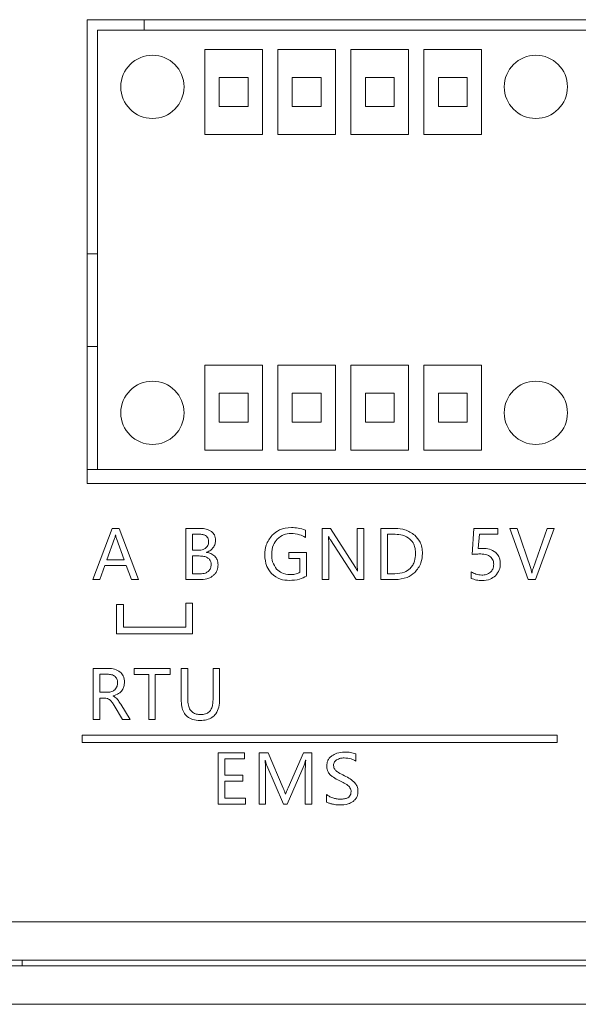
# Model space of a CAD drawing. Header units: millimetres. Extents: x 2378 to 2971, y 310 to 1352.
# Tile 11 of 23: x 2612 to 2641, y 490 to 541. Entities that reach past the tile are written whole.
import ezdxf

# ---------------------------------------------------------------- set-up
doc = ezdxf.new("R2010")
doc.units = ezdxf.units.MM

msp = doc.modelspace()

# ---------------------------------------------------------------- linework, layer by layer
at = {"color": 0, "linetype": 'ByBlock', "lineweight": 5}
for p, q in [((2670.268, 541.071), (2615.75, 541.071)), ((2615.75, 541.071), (2615.75, 516.876)), ((2618.72, 541.071), (2618.72, 540.518)), ((2616.29, 540.518), (2642.02, 540.518)), ((2616.29, 540.518), (2616.29, 517.618)), ((2621.89, 539.518), (2621.89, 535.08)), ((2624.89, 539.518), (2621.89, 539.518)), ((2624.89, 535.08), (2624.89, 539.518)), ((2625.7, 539.518), (2625.7, 535.08)), ((2628.7, 539.518), (2625.7, 539.518)), ((2628.7, 535.08), (2628.7, 539.518)), ((2629.51, 539.518), (2629.51, 535.08)), ((2632.51, 539.518), (2629.51, 539.518)), ((2632.51, 535.08), (2632.51, 539.518)), ((2633.32, 539.518), (2633.32, 535.08)), ((2636.32, 539.518), (2633.32, 539.518)), ((2636.32, 535.08), (2636.32, 539.518)), ((2622.64, 538.049), (2622.64, 536.549)), ((2624.14, 538.049), (2622.64, 538.049)), ((2624.14, 536.549), (2624.14, 538.049)), ((2627.95, 538.049), (2626.45, 538.049)), ((2626.45, 538.049), (2626.45, 536.549)), ((2627.95, 536.549), (2627.95, 538.049)), ((2630.26, 538.049), (2630.26, 536.549)), ((2631.76, 538.049), (2630.26, 538.049)), ((2631.76, 536.549), (2631.76, 538.049)), ((2634.07, 538.049), (2634.07, 536.549)), ((2635.57, 538.049), (2634.07, 538.049)), ((2635.57, 536.549), (2635.57, 538.049)), ((2622.64, 536.549), (2624.14, 536.549)), ((2626.45, 536.549), (2627.95, 536.549)), ((2630.26, 536.549), (2631.76, 536.549)), ((2634.07, 536.549), (2635.57, 536.549)), ((2621.89, 535.08), (2624.89, 535.08)), ((2625.7, 535.08), (2628.7, 535.08)), ((2629.51, 535.08), (2632.51, 535.08)), ((2633.32, 535.08), (2636.32, 535.08)), ((2615.75, 528.856), (2616.29, 528.856)), ((2615.75, 524.018), (2616.29, 524.018)), ((2624.89, 523.057), (2621.89, 523.057)), ((2621.89, 523.057), (2621.89, 518.618)), ((2624.89, 518.618), (2624.89, 523.057)), ((2628.7, 523.057), (2625.7, 523.057)), ((2625.7, 523.057), (2625.7, 518.618)), ((2628.7, 518.618), (2628.7, 523.057)), ((2629.51, 523.057), (2629.51, 518.618)), ((2632.51, 523.057), (2629.51, 523.057)), ((2632.51, 518.618), (2632.51, 523.057)), ((2636.32, 523.057), (2633.32, 523.057)), ((2633.32, 523.057), (2633.32, 518.618)), ((2636.32, 518.618), (2636.32, 523.057)), ((2624.14, 521.588), (2622.64, 521.588)), ((2622.64, 521.588), (2622.64, 520.088)), ((2624.14, 520.088), (2624.14, 521.588)), ((2627.95, 521.588), (2626.45, 521.588)), ((2626.45, 521.588), (2626.45, 520.088)), ((2627.95, 520.088), (2627.95, 521.588)), ((2631.76, 521.588), (2630.26, 521.588)), ((2630.26, 521.588), (2630.26, 520.088)), ((2631.76, 520.088), (2631.76, 521.588)), ((2634.07, 521.588), (2634.07, 520.088)), ((2635.57, 521.588), (2634.07, 521.588)), ((2635.57, 520.088), (2635.57, 521.588)), ((2622.64, 520.088), (2624.14, 520.088)), ((2626.45, 520.088), (2627.95, 520.088)), ((2630.26, 520.088), (2631.76, 520.088)), ((2634.07, 520.088), (2635.57, 520.088)), ((2621.89, 518.618), (2624.89, 518.618)), ((2625.7, 518.618), (2628.7, 518.618)), ((2629.51, 518.618), (2632.51, 518.618)), ((2633.32, 518.618), (2636.32, 518.618)), ((2615.75, 517.618), (2616.29, 517.618)), ((2642.02, 517.618), (2616.29, 517.618)), ((2615.75, 516.876), (2696.588, 516.876)), ((2617.053, 514.537), (2616.04, 511.869)), ((2617.42, 514.537), (2617.053, 514.537)), ((2617.233, 514.196), (2617.225, 514.196)), ((2618.433, 511.869), (2617.42, 514.537)), ((2621.68, 514.537), (2620.898, 514.537)), ((2620.898, 514.537), (2620.898, 511.869)), ((2621.242, 514.236), (2621.242, 513.4)), ((2621.585, 514.236), (2621.242, 514.236)), ((2627.132, 514.072), (2627.132, 514.444)), ((2628.439, 514.537), (2628.008, 514.537)), ((2628.008, 514.537), (2628.008, 511.869)), ((2628.335, 514.119), (2628.345, 514.119)), ((2629.741, 512.498), (2628.439, 514.537)), ((2630.18, 514.537), (2629.84, 514.537)), ((2629.84, 514.537), (2629.84, 512.703)), ((2630.18, 511.869), (2630.18, 514.537)), ((2631.834, 514.537), (2631.075, 514.537)), ((2631.075, 514.537), (2631.075, 511.869)), ((2631.82, 514.231), (2631.419, 514.231)), ((2631.419, 514.231), (2631.419, 512.174)), ((2635.925, 514.537), (2635.827, 513.183)), ((2637.168, 514.537), (2635.925, 514.537)), ((2636.153, 513.485), (2636.208, 514.241)), ((2636.208, 514.241), (2637.168, 514.241)), ((2637.168, 514.241), (2637.168, 514.537)), ((2638.173, 514.537), (2637.792, 514.537)), ((2637.792, 514.537), (2638.75, 511.869)), ((2638.889, 512.451), (2638.173, 514.537)), ((2639.74, 514.537), (2639.011, 512.455)), ((2639.131, 511.869), (2640.108, 514.537)), ((2640.108, 514.537), (2639.74, 514.537)), ((2617.182, 514.011), (2616.783, 512.901)), ((2617.676, 512.901), (2617.274, 514.011)), ((2628.348, 511.869), (2628.348, 513.745)), ((2628.436, 513.945), (2629.774, 511.869)), ((2621.242, 513.4), (2621.554, 513.4)), ((2621.597, 513.101), (2621.242, 513.101)), ((2621.242, 513.101), (2621.242, 512.171)), ((2621.982, 513.289), (2621.982, 513.296)), ((2626.274, 513.275), (2626.274, 512.97)), ((2627.196, 513.275), (2626.274, 513.275)), ((2627.196, 512.052), (2627.196, 513.275)), ((2636.395, 513.495), (2636.153, 513.485)), ((2616.419, 511.869), (2616.675, 512.599)), ((2616.675, 512.599), (2617.783, 512.599)), ((2616.783, 512.901), (2617.676, 512.901)), ((2617.783, 512.599), (2618.054, 511.869)), ((2626.274, 512.97), (2626.851, 512.97)), ((2626.851, 512.97), (2626.851, 512.248)), ((2621.242, 512.171), (2621.654, 512.171)), ((2629.857, 512.314), (2629.85, 512.314)), ((2631.419, 512.174), (2631.805, 512.174)), ((2635.789, 512.279), (2635.789, 511.934)), ((2638.95, 512.212), (2638.942, 512.212)), ((2616.04, 511.869), (2616.419, 511.869)), ((2618.054, 511.869), (2618.433, 511.869)), ((2620.898, 511.869), (2621.7, 511.869)), ((2628.008, 511.869), (2628.348, 511.869)), ((2629.774, 511.869), (2630.18, 511.869)), ((2631.075, 511.869), (2631.806, 511.869)), ((2638.75, 511.869), (2639.131, 511.869)), ((2617.281, 510.566), (2617.281, 509.045)), ((2617.637, 510.566), (2617.281, 510.566)), ((2617.637, 509.382), (2617.637, 510.566)), ((2620.899, 510.635), (2620.899, 509.382)), ((2621.244, 510.633), (2620.899, 510.635)), ((2621.244, 509.045), (2621.244, 510.633)), ((2617.281, 509.045), (2621.244, 509.045)), ((2620.899, 509.382), (2617.637, 509.382)), ((2616.059, 507.234), (2616.059, 504.566)), ((2616.869, 507.234), (2616.059, 507.234)), ((2616.812, 506.933), (2616.402, 506.933)), ((2616.402, 506.933), (2616.402, 505.991)), ((2618.195, 507.234), (2618.195, 506.928)), ((2620.072, 507.234), (2618.195, 507.234)), ((2618.195, 506.928), (2618.959, 506.928)), ((2618.959, 506.928), (2618.959, 504.566)), ((2619.304, 506.928), (2620.072, 506.928)), ((2619.304, 504.566), (2619.304, 506.928)), ((2620.072, 506.928), (2620.072, 507.234)), ((2620.655, 507.234), (2620.655, 505.613)), ((2620.999, 507.234), (2620.655, 507.234)), ((2620.999, 505.629), (2620.999, 507.234)), ((2622.315, 507.234), (2622.315, 505.603)), ((2622.659, 507.234), (2622.315, 507.234)), ((2622.659, 505.653), (2622.659, 507.234)), ((2616.402, 505.991), (2616.807, 505.991)), ((2616.402, 504.566), (2616.402, 505.689)), ((2616.402, 505.689), (2616.649, 505.689)), ((2617.106, 505.792), (2617.106, 505.801)), ((2618, 504.566), (2617.503, 505.365)), ((2617.154, 505.307), (2617.595, 504.566)), ((2616.059, 504.566), (2616.402, 504.566)), ((2617.595, 504.566), (2618, 504.566)), ((2618.959, 504.566), (2619.304, 504.566)), ((2640.258, 503.764), (2615.486, 503.764)), ((2615.486, 503.764), (2615.486, 503.374)), ((2615.486, 503.374), (2640.258, 503.374)), ((2640.258, 503.374), (2640.258, 503.764)), ((2623.951, 502.827), (2622.581, 502.827)), ((2622.581, 502.827), (2622.581, 500.159)), ((2623.951, 502.521), (2623.951, 502.827)), ((2624.722, 502.827), (2624.722, 500.159)), ((2625.187, 502.827), (2624.722, 502.827)), ((2625.972, 500.998), (2625.187, 502.827)), ((2627.026, 502.827), (2626.228, 501.005)), ((2627.469, 502.827), (2627.026, 502.827)), ((2627.469, 500.159), (2627.469, 502.827)), ((2629.763, 502.401), (2629.763, 502.776)), ((2622.924, 502.521), (2623.951, 502.521)), ((2622.924, 501.667), (2622.924, 502.521)), ((2625.033, 502.452), (2625.043, 502.452)), ((2627.145, 502.452), (2627.153, 502.452)), ((2625.05, 500.159), (2625.05, 501.911)), ((2625.122, 502.168), (2625.998, 500.159)), ((2626.188, 500.159), (2627.066, 502.183)), ((2627.127, 501.927), (2627.127, 500.159)), ((2623.875, 501.667), (2622.924, 501.667)), ((2622.924, 500.464), (2622.924, 501.362)), ((2622.924, 501.362), (2623.875, 501.362)), ((2623.875, 501.362), (2623.875, 501.667)), ((2624.011, 500.464), (2622.924, 500.464)), ((2624.011, 500.159), (2624.011, 500.464)), ((2626.102, 500.671), (2626.091, 500.671)), ((2628.242, 500.661), (2628.242, 500.268)), ((2622.581, 500.159), (2624.011, 500.159)), ((2624.722, 500.159), (2625.05, 500.159)), ((2625.998, 500.159), (2626.188, 500.159)), ((2627.127, 500.159), (2627.469, 500.159)), ((2451.86, 494.018), (2887.86, 494.018)), ((2889.86, 492.018), (2449.86, 492.018)), ((2612.36, 491.718), (2612.36, 492.018)), ((2449.86, 491.718), (2889.86, 491.718)), ((2887.86, 489.718), (2451.86, 489.718))]:
    msp.add_line(p, q, dxfattribs=at)
for centre in [(2619.155, 537.568), (2639.155, 537.568), (2619.155, 520.568), (2639.155, 520.568)]:
    msp.add_circle(centre, 1.65, dxfattribs=at)
for points, knots in [([(2626.403, 514.582), (2626.188, 514.563), (2625.812, 514.53), (2625.526, 514.288), (2625.403, 514.185)], [0, 0, 0, 0, 0.57011, 1, 1, 1, 1]), ([(2627.132, 514.444), (2627.008, 514.489), (2626.772, 514.573), (2626.522, 514.579), (2626.403, 514.582)], [0, 0, 0, 0, 0.525128, 1, 1, 1, 1]), ([(2617.225, 514.196), (2617.218, 514.157), (2617.208, 514.094), (2617.189, 514.033), (2617.182, 514.011)], [0, 0, 0, 0, 0.6284807, 1, 1, 1, 1]), ([(2617.274, 514.011), (2617.266, 514.039), (2617.249, 514.1), (2617.239, 514.162), (2617.233, 514.196)], [0, 0, 0, 0, 0.459024, 1, 1, 1, 1]), ([(2622.086, 513.859), (2622.084, 513.902), (2622.079, 513.984), (2622.022, 514.093), (2621.921, 514.177), (2621.769, 514.229), (2621.651, 514.233), (2621.585, 514.236)], [0, 0, 0, 0, 0.180836, 0.340899, 0.502417, 0.723456, 1, 1, 1, 1]), ([(2622.239, 514.369), (2622.149, 514.423), (2621.976, 514.526), (2621.775, 514.534), (2621.68, 514.537)], [0, 0, 0, 0, 0.522933, 1, 1, 1, 1]), ([(2622.449, 513.924), (2622.446, 513.973), (2622.44, 514.069), (2622.38, 514.232), (2622.293, 514.317), (2622.239, 514.369)], [0, 0, 0, 0, 0.291064, 0.563869, 1, 1, 1, 1]), ([(2625.403, 514.185), (2625.278, 514.02), (2625.048, 513.718), (2625.024, 513.34), (2625.014, 513.168)], [0, 0, 0, 0, 0.543372, 1, 1, 1, 1]), ([(2625.656, 513.976), (2625.771, 514.072), (2625.98, 514.246), (2626.25, 514.265), (2626.372, 514.274)], [0, 0, 0, 0, 0.5492503, 1, 1, 1, 1]), ([(2626.372, 514.274), (2626.527, 514.265), (2626.796, 514.25), (2627.033, 514.125), (2627.132, 514.072)], [0, 0, 0, 0, 0.579109, 1, 1, 1, 1]), ([(2628.348, 513.745), (2628.349, 513.831), (2628.349, 513.956), (2628.338, 514.08), (2628.335, 514.119)], [0, 0, 0, 0, 0.6883358, 1, 1, 1, 1]), ([(2628.345, 514.119), (2628.359, 514.086), (2628.385, 514.026), (2628.42, 513.97), (2628.436, 513.945)], [0, 0, 0, 0, 0.5444838, 1, 1, 1, 1]), ([(2632.588, 513.979), (2632.464, 514.06), (2632.229, 514.212), (2631.951, 514.225), (2631.82, 514.231)], [0, 0, 0, 0, 0.529766, 1, 1, 1, 1]), ([(2632.839, 514.185), (2632.674, 514.298), (2632.37, 514.507), (2632.002, 514.528), (2631.834, 514.537)], [0, 0, 0, 0, 0.541283, 1, 1, 1, 1]), ([(2633.24, 513.237), (2633.234, 513.342), (2633.223, 513.544), (2633.111, 513.887), (2632.942, 514.072), (2632.839, 514.185)], [0, 0, 0, 0, 0.298049, 0.57367, 1, 1, 1, 1]), ([(2621.945, 513.522), (2621.991, 513.574), (2622.075, 513.672), (2622.083, 513.8), (2622.086, 513.859)], [0, 0, 0, 0, 0.536763, 1, 1, 1, 1]), ([(2621.982, 513.296), (2622.058, 513.326), (2622.191, 513.38), (2622.284, 513.488), (2622.324, 513.535)], [0, 0, 0, 0, 0.570196, 1, 1, 1, 1]), ([(2622.324, 513.535), (2622.364, 513.601), (2622.437, 513.722), (2622.445, 513.861), (2622.449, 513.924)], [0, 0, 0, 0, 0.551691, 1, 1, 1, 1]), ([(2625.374, 513.19), (2625.386, 513.359), (2625.407, 513.65), (2625.582, 513.88), (2625.656, 513.976)], [0, 0, 0, 0, 0.581359, 1, 1, 1, 1]), ([(2632.88, 513.229), (2632.875, 513.316), (2632.868, 513.48), (2632.791, 513.751), (2632.663, 513.895), (2632.588, 513.979)], [0, 0, 0, 0, 0.315227, 0.59494, 1, 1, 1, 1]), ([(2621.554, 513.4), (2621.639, 513.404), (2621.781, 513.412), (2621.898, 513.49), (2621.945, 513.522)], [0, 0, 0, 0, 0.596126, 1, 1, 1, 1]), ([(2622.217, 512.642), (2622.214, 512.695), (2622.207, 512.794), (2622.137, 512.928), (2622.012, 513.03), (2621.825, 513.092), (2621.678, 513.098), (2621.597, 513.101)], [0, 0, 0, 0, 0.178946, 0.338001, 0.499562, 0.721708, 1, 1, 1, 1]), ([(2622.415, 513.083), (2622.347, 513.141), (2622.22, 513.248), (2622.057, 513.276), (2621.982, 513.289)], [0, 0, 0, 0, 0.5397292, 1, 1, 1, 1]), ([(2622.578, 512.639), (2622.57, 512.734), (2622.557, 512.898), (2622.458, 513.027), (2622.415, 513.083)], [0, 0, 0, 0, 0.573788, 1, 1, 1, 1]), ([(2625.014, 513.168), (2625.028, 512.956), (2625.054, 512.594), (2625.274, 512.309), (2625.366, 512.19)], [0, 0, 0, 0, 0.583011, 1, 1, 1, 1]), ([(2625.634, 512.41), (2625.55, 512.533), (2625.391, 512.769), (2625.38, 513.054), (2625.374, 513.19)], [0, 0, 0, 0, 0.5205906, 1, 1, 1, 1]), ([(2632.595, 512.451), (2632.644, 512.507), (2632.743, 512.619), (2632.857, 512.884), (2632.871, 513.094), (2632.88, 513.229)], [0, 0, 0, 0, 0.259894, 0.527754, 1, 1, 1, 1]), ([(2632.839, 512.243), (2632.968, 512.4), (2633.206, 512.691), (2633.229, 513.065), (2633.24, 513.237)], [0, 0, 0, 0, 0.540188, 1, 1, 1, 1]), ([(2635.827, 513.183), (2635.907, 513.19), (2636.057, 513.204), (2636.208, 513.205), (2636.279, 513.206)], [0, 0, 0, 0, 0.533657, 1, 1, 1, 1]), ([(2636.279, 513.206), (2636.388, 513.201), (2636.568, 513.194), (2636.721, 513.101), (2636.781, 513.064)], [0, 0, 0, 0, 0.605378, 1, 1, 1, 1]), ([(2637.059, 513.284), (2636.953, 513.352), (2636.75, 513.482), (2636.51, 513.491), (2636.395, 513.495)], [0, 0, 0, 0, 0.520914, 1, 1, 1, 1]), ([(2636.781, 513.064), (2636.811, 513.036), (2636.871, 512.981), (2636.944, 512.845), (2636.953, 512.736), (2636.958, 512.666)], [0, 0, 0, 0, 0.2735069, 0.5422206, 1, 1, 1, 1]), ([(2637.3, 512.692), (2637.297, 512.759), (2637.29, 512.887), (2637.224, 513.101), (2637.121, 513.216), (2637.059, 513.284)], [0, 0, 0, 0, 0.30553, 0.582961, 1, 1, 1, 1]), ([(2622.07, 512.295), (2622.117, 512.349), (2622.205, 512.449), (2622.213, 512.581), (2622.217, 512.642)], [0, 0, 0, 0, 0.537068, 1, 1, 1, 1]), ([(2622.331, 512.082), (2622.373, 512.123), (2622.456, 512.204), (2622.556, 512.393), (2622.569, 512.545), (2622.578, 512.639)], [0, 0, 0, 0, 0.279706, 0.550775, 1, 1, 1, 1]), ([(2629.85, 512.314), (2629.836, 512.34), (2629.802, 512.402), (2629.764, 512.462), (2629.741, 512.498)], [0, 0, 0, 0, 0.4117976, 1, 1, 1, 1]), ([(2629.84, 512.703), (2629.84, 512.617), (2629.84, 512.487), (2629.853, 512.357), (2629.857, 512.314)], [0, 0, 0, 0, 0.661779, 1, 1, 1, 1]), ([(2636.958, 512.666), (2636.95, 512.577), (2636.936, 512.421), (2636.832, 512.307), (2636.787, 512.258)], [0, 0, 0, 0, 0.5715852, 1, 1, 1, 1]), ([(2637.042, 512.062), (2637.124, 512.162), (2637.277, 512.346), (2637.293, 512.584), (2637.3, 512.692)], [0, 0, 0, 0, 0.542969, 1, 1, 1, 1]), ([(2621.654, 512.171), (2621.745, 512.175), (2621.895, 512.181), (2622.02, 512.263), (2622.07, 512.295)], [0, 0, 0, 0, 0.603236, 1, 1, 1, 1]), ([(2621.7, 511.869), (2621.834, 511.878), (2622.065, 511.894), (2622.253, 512.026), (2622.331, 512.082)], [0, 0, 0, 0, 0.580778, 1, 1, 1, 1]), ([(2625.366, 512.19), (2625.514, 512.073), (2625.788, 511.855), (2626.136, 511.834), (2626.296, 511.824)], [0, 0, 0, 0, 0.539875, 1, 1, 1, 1]), ([(2626.334, 512.131), (2626.181, 512.143), (2625.916, 512.165), (2625.717, 512.337), (2625.634, 512.41)], [0, 0, 0, 0, 0.57786, 1, 1, 1, 1]), ([(2626.296, 511.824), (2626.476, 511.835), (2626.792, 511.854), (2627.075, 511.993), (2627.196, 512.052)], [0, 0, 0, 0, 0.570673, 1, 1, 1, 1]), ([(2626.851, 512.248), (2626.763, 512.211), (2626.598, 512.14), (2626.418, 512.134), (2626.334, 512.131)], [0, 0, 0, 0, 0.530084, 1, 1, 1, 1]), ([(2631.805, 512.174), (2631.978, 512.185), (2632.271, 512.202), (2632.501, 512.379), (2632.595, 512.451)], [0, 0, 0, 0, 0.59118, 1, 1, 1, 1]), ([(2631.806, 511.869), (2632.027, 511.886), (2632.409, 511.915), (2632.711, 512.145), (2632.839, 512.243)], [0, 0, 0, 0, 0.577267, 1, 1, 1, 1]), ([(2636.338, 512.103), (2636.232, 512.114), (2636.036, 512.133), (2635.867, 512.233), (2635.789, 512.279)], [0, 0, 0, 0, 0.540624, 1, 1, 1, 1]), ([(2636.787, 512.258), (2636.715, 512.208), (2636.579, 512.115), (2636.415, 512.107), (2636.338, 512.103)], [0, 0, 0, 0, 0.531844, 1, 1, 1, 1]), ([(2636.347, 511.823), (2636.497, 511.832), (2636.753, 511.849), (2636.957, 512), (2637.042, 512.062)], [0, 0, 0, 0, 0.5869526, 1, 1, 1, 1]), ([(2638.942, 512.212), (2638.935, 512.26), (2638.923, 512.341), (2638.899, 512.419), (2638.889, 512.451)], [0, 0, 0, 0, 0.587707, 1, 1, 1, 1]), ([(2639.011, 512.455), (2638.995, 512.409), (2638.968, 512.33), (2638.956, 512.247), (2638.95, 512.212)], [0, 0, 0, 0, 0.572422, 1, 1, 1, 1]), ([(2635.789, 511.934), (2635.877, 511.899), (2636.055, 511.826), (2636.248, 511.824), (2636.347, 511.823)], [0, 0, 0, 0, 0.488614, 1, 1, 1, 1]), ([(2617.202, 506.816), (2617.175, 506.836), (2617.118, 506.878), (2616.985, 506.924), (2616.88, 506.929), (2616.812, 506.933)], [0, 0, 0, 0, 0.2448695, 0.5109994, 1, 1, 1, 1]), ([(2617.477, 507.047), (2617.38, 507.107), (2617.194, 507.223), (2616.975, 507.23), (2616.869, 507.234)], [0, 0, 0, 0, 0.518702, 1, 1, 1, 1]), ([(2617.697, 506.521), (2617.694, 506.58), (2617.688, 506.694), (2617.627, 506.884), (2617.533, 506.986), (2617.477, 507.047)], [0, 0, 0, 0, 0.303868, 0.580603, 1, 1, 1, 1]), ([(2617.106, 505.801), (2617.205, 505.835), (2617.388, 505.898), (2617.584, 506.083), (2617.683, 506.3), (2617.692, 506.445), (2617.697, 506.521)], [0, 0, 0, 0, 0.30719, 0.570686, 0.775015, 1, 1, 1, 1]), ([(2617.189, 506.128), (2617.236, 506.186), (2617.323, 506.292), (2617.332, 506.428), (2617.336, 506.49)], [0, 0, 0, 0, 0.543505, 1, 1, 1, 1]), ([(2617.336, 506.49), (2617.334, 506.527), (2617.331, 506.597), (2617.294, 506.714), (2617.237, 506.778), (2617.202, 506.816)], [0, 0, 0, 0, 0.304309, 0.581293, 1, 1, 1, 1]), ([(2616.807, 505.991), (2616.889, 505.997), (2617.03, 506.007), (2617.142, 506.092), (2617.189, 506.128)], [0, 0, 0, 0, 0.579338, 1, 1, 1, 1]), ([(2616.649, 505.689), (2616.704, 505.685), (2616.798, 505.679), (2616.878, 505.63), (2616.912, 505.609)], [0, 0, 0, 0, 0.574011, 1, 1, 1, 1]), ([(2616.912, 505.609), (2616.958, 505.566), (2617.052, 505.476), (2617.119, 505.365), (2617.154, 505.307)], [0, 0, 0, 0, 0.480922, 1, 1, 1, 1]), ([(2617.296, 505.66), (2617.264, 505.69), (2617.208, 505.744), (2617.137, 505.778), (2617.106, 505.792)], [0, 0, 0, 0, 0.557501, 1, 1, 1, 1]), ([(2617.503, 505.365), (2617.462, 505.432), (2617.4, 505.534), (2617.323, 505.627), (2617.296, 505.66)], [0, 0, 0, 0, 0.647499, 1, 1, 1, 1]), ([(2620.655, 505.613), (2620.66, 505.489), (2620.67, 505.261), (2620.772, 504.953), (2620.961, 504.705), (2621.265, 504.543), (2621.505, 504.529), (2621.636, 504.521)], [0, 0, 0, 0, 0.221493, 0.407021, 0.572038, 0.768773, 1, 1, 1, 1]), ([(2621.668, 504.828), (2621.592, 504.832), (2621.449, 504.84), (2621.255, 504.928), (2621.104, 505.088), (2621.011, 505.333), (2621.003, 505.523), (2620.999, 505.629)], [0, 0, 0, 0, 0.191772, 0.358478, 0.520573, 0.735077, 1, 1, 1, 1]), ([(2621.636, 504.521), (2621.752, 504.527), (2621.969, 504.539), (2622.263, 504.66), (2622.495, 504.886), (2622.639, 505.232), (2622.652, 505.504), (2622.659, 505.653)], [0, 0, 0, 0, 0.20001, 0.371788, 0.534446, 0.744017, 1, 1, 1, 1]), ([(2622.315, 505.603), (2622.312, 505.515), (2622.306, 505.354), (2622.239, 505.136), (2622.116, 504.96), (2621.915, 504.843), (2621.754, 504.833), (2621.668, 504.828)], [0, 0, 0, 0, 0.228752, 0.419078, 0.585143, 0.777533, 1, 1, 1, 1]), ([(2629.181, 502.872), (2629.041, 502.864), (2628.8, 502.851), (2628.595, 502.728), (2628.51, 502.678)], [0, 0, 0, 0, 0.585712, 1, 1, 1, 1]), ([(2629.763, 502.776), (2629.673, 502.807), (2629.484, 502.871), (2629.285, 502.872), (2629.181, 502.872)], [0, 0, 0, 0, 0.47987, 1, 1, 1, 1]), ([(2625.05, 501.911), (2625.05, 502.026), (2625.05, 502.206), (2625.037, 502.386), (2625.033, 502.452)], [0, 0, 0, 0, 0.637101, 1, 1, 1, 1]), ([(2625.043, 502.452), (2625.057, 502.386), (2625.078, 502.29), (2625.112, 502.197), (2625.122, 502.168)], [0, 0, 0, 0, 0.681273, 1, 1, 1, 1]), ([(2627.066, 502.183), (2627.08, 502.223), (2627.112, 502.311), (2627.133, 502.402), (2627.145, 502.452)], [0, 0, 0, 0, 0.459175, 1, 1, 1, 1]), ([(2627.153, 502.452), (2627.145, 502.347), (2627.131, 502.172), (2627.128, 501.997), (2627.127, 501.927)], [0, 0, 0, 0, 0.601439, 1, 1, 1, 1]), ([(2628.51, 502.678), (2628.465, 502.64), (2628.377, 502.567), (2628.267, 502.389), (2628.253, 502.242), (2628.244, 502.151)], [0, 0, 0, 0, 0.286891, 0.55757, 1, 1, 1, 1]), ([(2628.604, 502.18), (2628.606, 502.212), (2628.61, 502.275), (2628.656, 502.381), (2628.719, 502.433), (2628.758, 502.465)], [0, 0, 0, 0, 0.287406, 0.557231, 1, 1, 1, 1]), ([(2628.758, 502.465), (2628.823, 502.498), (2628.948, 502.561), (2629.089, 502.565), (2629.156, 502.568)], [0, 0, 0, 0, 0.522399, 1, 1, 1, 1]), ([(2629.156, 502.568), (2629.283, 502.561), (2629.499, 502.55), (2629.686, 502.444), (2629.763, 502.401)], [0, 0, 0, 0, 0.5883114, 1, 1, 1, 1]), ([(2628.244, 502.151), (2628.25, 502.071), (2628.262, 501.93), (2628.338, 501.811), (2628.371, 501.759)], [0, 0, 0, 0, 0.562402, 1, 1, 1, 1]), ([(2628.371, 501.759), (2628.4, 501.725), (2628.468, 501.648), (2628.645, 501.521), (2628.796, 501.441), (2628.898, 501.388)], [0, 0, 0, 0, 0.2078184, 0.469637, 1, 1, 1, 1]), ([(2628.711, 501.916), (2628.677, 501.958), (2628.614, 502.036), (2628.607, 502.135), (2628.604, 502.18)], [0, 0, 0, 0, 0.544433, 1, 1, 1, 1]), ([(2629.173, 501.639), (2629.063, 501.692), (2628.9, 501.771), (2628.757, 501.88), (2628.711, 501.916)], [0, 0, 0, 0, 0.674424, 1, 1, 1, 1]), ([(2628.898, 501.388), (2628.987, 501.344), (2629.121, 501.278), (2629.248, 501.201), (2629.291, 501.176)], [0, 0, 0, 0, 0.668704, 1, 1, 1, 1]), ([(2629.72, 501.263), (2629.64, 501.338), (2629.476, 501.49), (2629.275, 501.589), (2629.173, 501.639)], [0, 0, 0, 0, 0.487983, 1, 1, 1, 1]), ([(2629.876, 500.841), (2629.868, 500.927), (2629.852, 501.082), (2629.761, 501.207), (2629.72, 501.263)], [0, 0, 0, 0, 0.552515, 1, 1, 1, 1]), ([(2626.091, 500.671), (2626.074, 500.725), (2626.04, 500.836), (2625.995, 500.943), (2625.972, 500.998)], [0, 0, 0, 0, 0.483453, 1, 1, 1, 1]), ([(2626.228, 501.005), (2626.208, 500.956), (2626.165, 500.845), (2626.125, 500.733), (2626.102, 500.671)], [0, 0, 0, 0, 0.445051, 1, 1, 1, 1]), ([(2629.516, 500.815), (2629.513, 500.77), (2629.507, 500.683), (2629.444, 500.566), (2629.33, 500.477), (2629.162, 500.424), (2629.03, 500.419), (2628.956, 500.416)], [0, 0, 0, 0, 0.17524, 0.332023, 0.493343, 0.717647, 1, 1, 1, 1]), ([(2629.291, 501.176), (2629.327, 501.15), (2629.39, 501.105), (2629.436, 501.043), (2629.456, 501.017)], [0, 0, 0, 0, 0.578789, 1, 1, 1, 1]), ([(2629.456, 501.017), (2629.475, 500.982), (2629.51, 500.919), (2629.514, 500.847), (2629.516, 500.815)], [0, 0, 0, 0, 0.5542971, 1, 1, 1, 1]), ([(2629.622, 500.302), (2629.665, 500.339), (2629.751, 500.412), (2629.856, 500.596), (2629.868, 500.746), (2629.876, 500.841)], [0, 0, 0, 0, 0.275615, 0.543884, 1, 1, 1, 1]), ([(2628.568, 500.485), (2628.498, 500.511), (2628.381, 500.554), (2628.282, 500.63), (2628.242, 500.661)], [0, 0, 0, 0, 0.595243, 1, 1, 1, 1]), ([(2628.242, 500.268), (2628.289, 500.244), (2628.386, 500.193), (2628.493, 500.17), (2628.548, 500.159)], [0, 0, 0, 0, 0.4845, 1, 1, 1, 1]), ([(2628.956, 500.416), (2628.885, 500.42), (2628.753, 500.428), (2628.626, 500.467), (2628.568, 500.485)], [0, 0, 0, 0, 0.539788, 1, 1, 1, 1]), ([(2628.916, 500.115), (2629.069, 500.12), (2629.32, 500.129), (2629.537, 500.253), (2629.622, 500.302)], [0, 0, 0, 0, 0.605486, 1, 1, 1, 1]), ([(2628.548, 500.159), (2628.621, 500.145), (2628.743, 500.121), (2628.867, 500.116), (2628.916, 500.115)], [0, 0, 0, 0, 0.598044, 1, 1, 1, 1])]:
    msp.add_open_spline(points, degree=3, knots=knots, dxfattribs=at)

doc.saveas('drawing.dxf')
